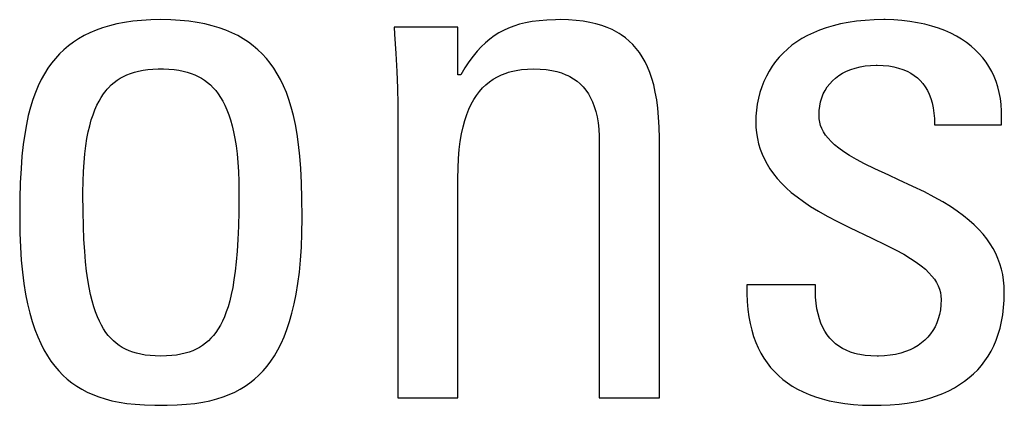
# Model space of a CAD drawing. Header units: millimetres. Extents: x -2579 to 1363, y -329 to 2298.
# Tile 66 of 256: x -1241.65 to -1238.58, y 1520.65 to 1521.86. Entities that reach past the tile are written whole.
import ezdxf

# ---------------------------------------------------------------- set-up
doc = ezdxf.new("R2010")
doc.units = ezdxf.units.MM
doc.header["$LTSCALE"] = 30.734
doc.layers.get('0').update_dxf_attribs({"linetype": 'CONTINUOUS'})

msp = doc.modelspace()

# ---------------------------------------------------------------- linework, layer by layer
at = {"color": 250, "true_color": 0x1c1c1c}
for p, q in [((-1241.2138, 1521.8561), (-1241.2448, 1521.8555)), ((-1241.1829, 1521.8555), (-1241.2138, 1521.8561)), ((-1239.9835, 1521.8559), (-1240.0101, 1521.8549)), ((-1239.9687, 1521.8561), (-1239.9835, 1521.8559)), ((-1239.9432, 1521.8555), (-1239.9687, 1521.8561)), ((-1238.9598, 1521.8561), (-1238.9898, 1521.8555)), ((-1238.9555, 1521.8561), (-1238.9598, 1521.8561)), ((-1238.9288, 1521.8553), (-1238.9555, 1521.8561)), ((-1241.3958, 1521.8306), (-1241.4161, 1521.8233)), ((-1241.3742, 1521.8371), (-1241.3958, 1521.8306)), ((-1241.3513, 1521.8427), (-1241.3742, 1521.8371)), ((-1241.3271, 1521.8474), (-1241.3513, 1521.8427)), ((-1241.3013, 1521.8511), (-1241.3271, 1521.8474)), ((-1241.2739, 1521.8538), (-1241.3013, 1521.8511)), ((-1241.2448, 1521.8555), (-1241.2739, 1521.8538)), ((-1241.1538, 1521.8538), (-1241.1829, 1521.8555)), ((-1241.1264, 1521.8511), (-1241.1538, 1521.8538)), ((-1241.1006, 1521.8474), (-1241.1264, 1521.8511)), ((-1241.0764, 1521.8427), (-1241.1006, 1521.8474)), ((-1241.0535, 1521.8371), (-1241.0764, 1521.8427)), ((-1241.0319, 1521.8306), (-1241.0535, 1521.8371)), ((-1241.0116, 1521.8233), (-1241.0319, 1521.8306)), ((-1240.4869, 1521.8332), (-1240.4851, 1521.811)), ((-1240.2874, 1521.8332), (-1240.4869, 1521.8332)), ((-1240.2874, 1521.6842), (-1240.2874, 1521.8332)), ((-1240.1294, 1521.8298), (-1240.1451, 1521.8227)), ((-1240.1128, 1521.8362), (-1240.1294, 1521.8298)), ((-1240.0952, 1521.8416), (-1240.1128, 1521.8362)), ((-1240.0764, 1521.8462), (-1240.0952, 1521.8416)), ((-1240.0561, 1521.85), (-1240.0764, 1521.8462)), ((-1240.0342, 1521.8529), (-1240.0561, 1521.85)), ((-1240.0101, 1521.8549), (-1240.0342, 1521.8529)), ((-1239.9193, 1521.8539), (-1239.9432, 1521.8555)), ((-1239.8971, 1521.8513), (-1239.9193, 1521.8539)), ((-1239.8764, 1521.8477), (-1239.8971, 1521.8513)), ((-1239.8571, 1521.8433), (-1239.8764, 1521.8477)), ((-1239.8391, 1521.838), (-1239.8571, 1521.8433)), ((-1239.8223, 1521.8319), (-1239.8391, 1521.838)), ((-1239.8066, 1521.8249), (-1239.8223, 1521.8319)), ((-1239.7918, 1521.8172), (-1239.8066, 1521.8249)), ((-1239.1396, 1521.8308), (-1239.16, 1521.8236)), ((-1239.1179, 1521.8372), (-1239.1396, 1521.8308)), ((-1239.095, 1521.8428), (-1239.1179, 1521.8372)), ((-1239.0707, 1521.8474), (-1239.095, 1521.8428)), ((-1239.0452, 1521.8511), (-1239.0707, 1521.8474)), ((-1239.0182, 1521.8538), (-1239.0452, 1521.8511)), ((-1238.9898, 1521.8555), (-1239.0182, 1521.8538)), ((-1238.903, 1521.8535), (-1238.9288, 1521.8553)), ((-1238.8781, 1521.8506), (-1238.903, 1521.8535)), ((-1238.8542, 1521.8467), (-1238.8781, 1521.8506)), ((-1238.8313, 1521.8418), (-1238.8542, 1521.8467)), ((-1238.8095, 1521.836), (-1238.8313, 1521.8418)), ((-1238.7888, 1521.8294), (-1238.8095, 1521.836)), ((-1238.7692, 1521.8219), (-1238.7888, 1521.8294)), ((-1241.4706, 1521.7965), (-1241.4867, 1521.7859)), ((-1241.4535, 1521.8063), (-1241.4706, 1521.7965)), ((-1241.4353, 1521.8152), (-1241.4535, 1521.8063)), ((-1241.4161, 1521.8233), (-1241.4353, 1521.8152)), ((-1240.9924, 1521.8152), (-1241.0116, 1521.8233)), ((-1240.9742, 1521.8063), (-1240.9924, 1521.8152)), ((-1240.9571, 1521.7965), (-1240.9742, 1521.8063)), ((-1240.941, 1521.7859), (-1240.9571, 1521.7965)), ((-1240.4851, 1521.811), (-1240.4808, 1521.7501)), ((-1240.1884, 1521.7952), (-1240.2018, 1521.7839)), ((-1240.1745, 1521.8054), (-1240.1884, 1521.7952)), ((-1240.1601, 1521.8145), (-1240.1745, 1521.8054)), ((-1240.1451, 1521.8227), (-1240.1601, 1521.8145)), ((-1239.7848, 1521.813), (-1239.7918, 1521.8172)), ((-1239.7781, 1521.8087), (-1239.7848, 1521.813)), ((-1239.7652, 1521.7993), (-1239.7781, 1521.8087)), ((-1239.7532, 1521.7892), (-1239.7652, 1521.7993)), ((-1239.2147, 1521.7972), (-1239.2308, 1521.7869)), ((-1239.1975, 1521.8067), (-1239.2147, 1521.7972)), ((-1239.1793, 1521.8155), (-1239.1975, 1521.8067)), ((-1239.16, 1521.8236), (-1239.1793, 1521.8155)), ((-1238.7508, 1521.8137), (-1238.7692, 1521.8219)), ((-1238.7334, 1521.8047), (-1238.7508, 1521.8137)), ((-1238.7171, 1521.7951), (-1238.7334, 1521.8047)), ((-1238.7018, 1521.7847), (-1238.7171, 1521.7951)), ((-1241.502, 1521.7746), (-1241.5163, 1521.7623)), ((-1241.4867, 1521.7859), (-1241.502, 1521.7746)), ((-1240.9257, 1521.7746), (-1240.941, 1521.7859)), ((-1240.9113, 1521.7623), (-1240.9257, 1521.7746)), ((-1240.2149, 1521.7714), (-1240.2278, 1521.7575)), ((-1240.2018, 1521.7839), (-1240.2149, 1521.7714)), ((-1239.7419, 1521.7783), (-1239.7532, 1521.7892)), ((-1239.7314, 1521.7664), (-1239.7419, 1521.7783)), ((-1239.7217, 1521.7536), (-1239.7314, 1521.7664)), ((-1239.2601, 1521.7643), (-1239.2733, 1521.7519)), ((-1239.2459, 1521.776), (-1239.2601, 1521.7643)), ((-1239.2308, 1521.7869), (-1239.2459, 1521.776)), ((-1238.6876, 1521.7738), (-1238.7018, 1521.7847)), ((-1238.6745, 1521.7621), (-1238.6876, 1521.7738)), ((-1241.5427, 1521.7353), (-1241.5548, 1521.7203)), ((-1241.5299, 1521.7493), (-1241.5427, 1521.7353)), ((-1241.5163, 1521.7623), (-1241.5299, 1521.7493)), ((-1240.8978, 1521.7493), (-1240.9113, 1521.7623)), ((-1240.8849, 1521.7353), (-1240.8978, 1521.7493)), ((-1240.8729, 1521.7203), (-1240.8849, 1521.7353)), ((-1240.4808, 1521.7501), (-1240.4778, 1521.6941)), ((-1240.2405, 1521.742), (-1240.2531, 1521.7248)), ((-1240.2278, 1521.7575), (-1240.2405, 1521.742)), ((-1239.7126, 1521.7398), (-1239.7217, 1521.7536)), ((-1239.7041, 1521.7249), (-1239.7126, 1521.7398)), ((-1239.2856, 1521.7389), (-1239.297, 1521.7252)), ((-1239.2733, 1521.7519), (-1239.2856, 1521.7389)), ((-1238.6623, 1521.7499), (-1238.6745, 1521.7621)), ((-1238.6511, 1521.737), (-1238.6623, 1521.7499)), ((-1238.6408, 1521.7235), (-1238.6511, 1521.737)), ((-1241.5662, 1521.7044), (-1241.5769, 1521.6873)), ((-1241.5548, 1521.7203), (-1241.5662, 1521.7044)), ((-1241.2391, 1521.7017), (-1241.2219, 1521.7024)), ((-1241.2219, 1521.7024), (-1241.2138, 1521.7025)), ((-1241.2138, 1521.7025), (-1241.2058, 1521.7024)), ((-1241.2058, 1521.7024), (-1241.1886, 1521.7017)), ((-1240.8615, 1521.7044), (-1240.8729, 1521.7203)), ((-1240.8508, 1521.6873), (-1240.8615, 1521.7044)), ((-1240.2657, 1521.7056), (-1240.2783, 1521.6842)), ((-1240.2531, 1521.7248), (-1240.2657, 1521.7056)), ((-1240.0707, 1521.7019), (-1240.0513, 1521.7025)), ((-1240.0513, 1521.7025), (-1240.0312, 1521.7019)), ((-1239.6964, 1521.7088), (-1239.7041, 1521.7249)), ((-1239.6893, 1521.6915), (-1239.6964, 1521.7088)), ((-1239.3074, 1521.7108), (-1239.317, 1521.6957)), ((-1239.297, 1521.7252), (-1239.3074, 1521.7108)), ((-1239.0629, 1521.7005), (-1239.0487, 1521.7052)), ((-1239.0487, 1521.7052), (-1239.0336, 1521.7089)), ((-1239.0336, 1521.7089), (-1239.0176, 1521.7117)), ((-1239.0176, 1521.7117), (-1239.0009, 1521.7134)), ((-1239.0009, 1521.7134), (-1238.9834, 1521.714)), ((-1238.9834, 1521.714), (-1238.9828, 1521.714)), ((-1238.9828, 1521.714), (-1238.98, 1521.714)), ((-1238.98, 1521.714), (-1238.9615, 1521.7132)), ((-1238.9615, 1521.7132), (-1238.9443, 1521.7115)), ((-1238.9443, 1521.7115), (-1238.9283, 1521.7088)), ((-1238.9283, 1521.7088), (-1238.9136, 1521.7051)), ((-1238.9136, 1521.7051), (-1238.8999, 1521.7006)), ((-1238.6316, 1521.7094), (-1238.6408, 1521.7235)), ((-1238.6232, 1521.6946), (-1238.6316, 1521.7094)), ((-1241.5769, 1521.6873), (-1241.5869, 1521.6691)), ((-1241.3503, 1521.6669), (-1241.3406, 1521.6732)), ((-1241.3406, 1521.6732), (-1241.3304, 1521.6789)), ((-1241.3304, 1521.6789), (-1241.3196, 1521.684)), ((-1241.3196, 1521.684), (-1241.3082, 1521.6885)), ((-1241.3082, 1521.6885), (-1241.2962, 1521.6923)), ((-1241.2962, 1521.6923), (-1241.2833, 1521.6956)), ((-1241.2833, 1521.6956), (-1241.2696, 1521.6983)), ((-1241.2696, 1521.6983), (-1241.2549, 1521.7003)), ((-1241.2549, 1521.7003), (-1241.2391, 1521.7017)), ((-1241.1886, 1521.7017), (-1241.1728, 1521.7003)), ((-1241.1728, 1521.7003), (-1241.1581, 1521.6983)), ((-1241.1581, 1521.6983), (-1241.1444, 1521.6956)), ((-1241.1444, 1521.6956), (-1241.1315, 1521.6923)), ((-1241.1315, 1521.6923), (-1241.1194, 1521.6885)), ((-1241.1194, 1521.6885), (-1241.1081, 1521.684)), ((-1241.1081, 1521.684), (-1241.0973, 1521.6789)), ((-1241.0973, 1521.6789), (-1241.0871, 1521.6732)), ((-1241.0871, 1521.6732), (-1241.0774, 1521.6669)), ((-1240.8407, 1521.6691), (-1240.8508, 1521.6873)), ((-1240.4778, 1521.6941), (-1240.4761, 1521.6418)), ((-1240.2783, 1521.6842), (-1240.2874, 1521.6842)), ((-1240.1773, 1521.6701), (-1240.1647, 1521.6774)), ((-1240.1647, 1521.6774), (-1240.1514, 1521.6838)), ((-1240.1514, 1521.6838), (-1240.1372, 1521.6893)), ((-1240.1372, 1521.6893), (-1240.1298, 1521.6917)), ((-1240.1298, 1521.6917), (-1240.1221, 1521.6939)), ((-1240.1221, 1521.6939), (-1240.106, 1521.6976)), ((-1240.106, 1521.6976), (-1240.0889, 1521.7003)), ((-1240.0889, 1521.7003), (-1240.0707, 1521.7019)), ((-1240.0312, 1521.7019), (-1240.0126, 1521.7003)), ((-1240.0126, 1521.7003), (-1239.9953, 1521.6977)), ((-1239.9953, 1521.6977), (-1239.9794, 1521.6941)), ((-1239.9794, 1521.6941), (-1239.9646, 1521.6897)), ((-1239.9646, 1521.6897), (-1239.951, 1521.6844)), ((-1239.951, 1521.6844), (-1239.9445, 1521.6815)), ((-1239.9445, 1521.6815), (-1239.9383, 1521.6783)), ((-1239.9383, 1521.6783), (-1239.9267, 1521.6715)), ((-1239.9267, 1521.6715), (-1239.9159, 1521.6638)), ((-1239.6829, 1521.6727), (-1239.6893, 1521.6915)), ((-1239.6771, 1521.6524), (-1239.6829, 1521.6727)), ((-1239.3257, 1521.68), (-1239.3334, 1521.6636)), ((-1239.317, 1521.6957), (-1239.3257, 1521.68)), ((-1239.1197, 1521.6651), (-1239.1102, 1521.6737)), ((-1239.1102, 1521.6737), (-1239.0998, 1521.6815)), ((-1239.0998, 1521.6815), (-1239.0884, 1521.6887)), ((-1239.0884, 1521.6887), (-1239.0761, 1521.695)), ((-1239.0761, 1521.695), (-1239.0629, 1521.7005)), ((-1238.8999, 1521.7006), (-1238.8872, 1521.6952)), ((-1238.8872, 1521.6952), (-1238.8756, 1521.6891)), ((-1238.8756, 1521.6891), (-1238.8648, 1521.6821)), ((-1238.8648, 1521.6821), (-1238.8549, 1521.6744)), ((-1238.8549, 1521.6744), (-1238.8459, 1521.6658)), ((-1238.6158, 1521.6791), (-1238.6232, 1521.6946)), ((-1238.6094, 1521.663), (-1238.6158, 1521.6791)), ((-1241.5963, 1521.6496), (-1241.605, 1521.6288)), ((-1241.5869, 1521.6691), (-1241.5963, 1521.6496)), ((-1241.3809, 1521.6392), (-1241.3768, 1521.6438)), ((-1241.3768, 1521.6438), (-1241.3684, 1521.6522)), ((-1241.3684, 1521.6522), (-1241.3596, 1521.6599)), ((-1241.3596, 1521.6599), (-1241.3503, 1521.6669)), ((-1241.0774, 1521.6669), (-1241.0681, 1521.6599)), ((-1241.0681, 1521.6599), (-1241.0593, 1521.6522)), ((-1241.0593, 1521.6522), (-1241.0509, 1521.6438)), ((-1241.0509, 1521.6438), (-1241.0468, 1521.6392)), ((-1240.8314, 1521.6496), (-1240.8407, 1521.6691)), ((-1240.8226, 1521.6288), (-1240.8314, 1521.6496)), ((-1240.4761, 1521.6418), (-1240.4755, 1521.5924)), ((-1240.2204, 1521.6318), (-1240.2106, 1521.6428)), ((-1240.2106, 1521.6428), (-1240.2001, 1521.6528)), ((-1240.2001, 1521.6528), (-1240.189, 1521.6619)), ((-1240.189, 1521.6619), (-1240.1773, 1521.6701)), ((-1239.9159, 1521.6638), (-1239.906, 1521.6553)), ((-1239.906, 1521.6553), (-1239.8969, 1521.646)), ((-1239.8969, 1521.646), (-1239.8885, 1521.6358)), ((-1239.6721, 1521.6303), (-1239.6771, 1521.6524)), ((-1239.3401, 1521.6466), (-1239.3459, 1521.6291)), ((-1239.3334, 1521.6636), (-1239.3401, 1521.6466)), ((-1239.1425, 1521.6355), (-1239.1358, 1521.646)), ((-1239.1358, 1521.646), (-1239.1283, 1521.6559)), ((-1239.1283, 1521.6559), (-1239.1197, 1521.6651)), ((-1238.8459, 1521.6658), (-1238.8376, 1521.6564)), ((-1238.8376, 1521.6564), (-1238.8302, 1521.6462)), ((-1238.8302, 1521.6462), (-1238.8236, 1521.6352)), ((-1238.604, 1521.6461), (-1238.6094, 1521.663)), ((-1238.5995, 1521.6285), (-1238.604, 1521.6461)), ((-1241.605, 1521.6288), (-1241.6131, 1521.6065)), ((-1241.4068, 1521.6016), (-1241.3998, 1521.6135)), ((-1241.3998, 1521.6135), (-1241.3925, 1521.6245)), ((-1241.3925, 1521.6245), (-1241.3849, 1521.6345)), ((-1241.3849, 1521.6345), (-1241.3809, 1521.6392)), ((-1241.0468, 1521.6392), (-1241.0428, 1521.6345)), ((-1241.0428, 1521.6345), (-1241.0351, 1521.6245)), ((-1241.0351, 1521.6245), (-1241.0278, 1521.6135)), ((-1241.0278, 1521.6135), (-1241.0209, 1521.6016)), ((-1240.8146, 1521.6065), (-1240.8226, 1521.6288)), ((-1240.2381, 1521.6066), (-1240.2295, 1521.6197)), ((-1240.2295, 1521.6197), (-1240.2204, 1521.6318)), ((-1239.8885, 1521.6358), (-1239.8809, 1521.6247)), ((-1239.8809, 1521.6247), (-1239.874, 1521.6126)), ((-1239.874, 1521.6126), (-1239.8679, 1521.5995)), ((-1239.6678, 1521.6063), (-1239.6721, 1521.6303)), ((-1239.3506, 1521.611), (-1239.3543, 1521.5926)), ((-1239.3459, 1521.6291), (-1239.3506, 1521.611)), ((-1239.1567, 1521.5998), (-1239.1529, 1521.6124)), ((-1239.1529, 1521.6124), (-1239.1482, 1521.6243)), ((-1239.1482, 1521.6243), (-1239.1425, 1521.6355)), ((-1238.8236, 1521.6352), (-1238.8178, 1521.6232)), ((-1238.8178, 1521.6232), (-1238.8128, 1521.6102)), ((-1238.8128, 1521.6102), (-1238.8087, 1521.5961)), ((-1238.596, 1521.6101), (-1238.5995, 1521.6285)), ((-1238.5936, 1521.5909), (-1238.596, 1521.6101)), ((-1241.6205, 1521.5825), (-1241.6272, 1521.5567)), ((-1241.6131, 1521.6065), (-1241.6205, 1521.5825)), ((-1241.4196, 1521.5747), (-1241.4134, 1521.5887)), ((-1241.4134, 1521.5887), (-1241.4068, 1521.6016)), ((-1241.0209, 1521.6016), (-1241.0143, 1521.5887)), ((-1241.0143, 1521.5887), (-1241.0081, 1521.5747)), ((-1240.8072, 1521.5825), (-1240.8146, 1521.6065)), ((-1240.8005, 1521.5567), (-1240.8072, 1521.5825)), ((-1240.4755, 1521.5924), (-1240.4755, 1520.6752)), ((-1240.2535, 1521.5767), (-1240.2461, 1521.5922)), ((-1240.2461, 1521.5922), (-1240.2381, 1521.6066)), ((-1239.8679, 1521.5995), (-1239.8624, 1521.5852)), ((-1239.8624, 1521.5852), (-1239.8577, 1521.5697)), ((-1239.6644, 1521.5802), (-1239.6678, 1521.6063)), ((-1239.6617, 1521.5517), (-1239.6644, 1521.5802)), ((-1239.3543, 1521.5926), (-1239.357, 1521.5739)), ((-1239.1611, 1521.5726), (-1239.1594, 1521.5866)), ((-1239.1594, 1521.5866), (-1239.1567, 1521.5998)), ((-1238.8087, 1521.5961), (-1238.8054, 1521.581)), ((-1238.8054, 1521.581), (-1238.8031, 1521.5647)), ((-1238.5923, 1521.5709), (-1238.5936, 1521.5909)), ((-1241.6272, 1521.5567), (-1241.6333, 1521.5289)), ((-1241.4308, 1521.543), (-1241.4254, 1521.5595)), ((-1241.4254, 1521.5595), (-1241.4196, 1521.5747)), ((-1241.0081, 1521.5747), (-1241.0023, 1521.5595)), ((-1241.0023, 1521.5595), (-1240.9969, 1521.543)), ((-1240.7944, 1521.5289), (-1240.8005, 1521.5567)), ((-1240.2663, 1521.5414), (-1240.2602, 1521.5598)), ((-1240.2602, 1521.5598), (-1240.2535, 1521.5767)), ((-1239.8577, 1521.5697), (-1239.8539, 1521.5528)), ((-1239.8539, 1521.5528), (-1239.8508, 1521.5345)), ((-1239.66, 1521.5204), (-1239.6617, 1521.5517)), ((-1239.3585, 1521.5551), (-1239.3588, 1521.5397)), ((-1239.357, 1521.5739), (-1239.3585, 1521.5551)), ((-1239.1616, 1521.558), (-1239.1611, 1521.5726)), ((-1239.1611, 1521.547), (-1239.1616, 1521.558)), ((-1238.8031, 1521.5647), (-1238.8019, 1521.5471)), ((-1238.593, 1521.5282), (-1238.5921, 1521.55)), ((-1238.5921, 1521.55), (-1238.5923, 1521.5709)), ((-1241.6333, 1521.5289), (-1241.6386, 1521.4988)), ((-1241.4404, 1521.5057), (-1241.4358, 1521.5251)), ((-1241.4358, 1521.5251), (-1241.4308, 1521.543)), ((-1240.9969, 1521.543), (-1240.9918, 1521.5251)), ((-1240.9918, 1521.5251), (-1240.9873, 1521.5057)), ((-1240.7891, 1521.4988), (-1240.7944, 1521.5289)), ((-1240.2763, 1521.4998), (-1240.2717, 1521.5214)), ((-1240.2717, 1521.5214), (-1240.2663, 1521.5414)), ((-1239.8508, 1521.5345), (-1239.8487, 1521.5145)), ((-1239.6593, 1521.4859), (-1239.66, 1521.5204)), ((-1239.3588, 1521.5397), (-1239.3583, 1521.521)), ((-1239.3583, 1521.521), (-1239.3566, 1521.503)), ((-1239.1594, 1521.5364), (-1239.1611, 1521.547)), ((-1239.1566, 1521.526), (-1239.1594, 1521.5364)), ((-1239.1526, 1521.5159), (-1239.1566, 1521.526)), ((-1238.8019, 1521.5471), (-1238.8016, 1521.5282)), ((-1238.8016, 1521.5282), (-1238.593, 1521.5282)), ((-1241.6386, 1521.4988), (-1241.6432, 1521.4661)), ((-1241.4445, 1521.4847), (-1241.4404, 1521.5057)), ((-1240.9873, 1521.5057), (-1240.9832, 1521.4847)), ((-1240.7845, 1521.4661), (-1240.7891, 1521.4988)), ((-1240.2802, 1521.4763), (-1240.2763, 1521.4998)), ((-1239.8487, 1521.5145), (-1239.8475, 1521.4928)), ((-1239.8475, 1521.4928), (-1239.8472, 1521.4778)), ((-1239.3566, 1521.503), (-1239.3538, 1521.4856)), ((-1239.1475, 1521.5059), (-1239.1526, 1521.5159)), ((-1239.1411, 1521.4959), (-1239.1475, 1521.5059)), ((-1239.1333, 1521.4859), (-1239.1411, 1521.4959)), ((-1241.6432, 1521.4661), (-1241.647, 1521.4304)), ((-1241.4512, 1521.4373), (-1241.4481, 1521.462)), ((-1241.4481, 1521.462), (-1241.4445, 1521.4847)), ((-1240.9832, 1521.4847), (-1240.9796, 1521.462)), ((-1240.9796, 1521.462), (-1240.9765, 1521.4373)), ((-1240.7807, 1521.4304), (-1240.7845, 1521.4661)), ((-1240.2834, 1521.4508), (-1240.2802, 1521.4763)), ((-1239.8472, 1521.4778), (-1239.8472, 1520.6752)), ((-1239.6592, 1520.6752), (-1239.6593, 1521.4859)), ((-1239.3538, 1521.4856), (-1239.35, 1521.4687)), ((-1239.35, 1521.4687), (-1239.345, 1521.4522)), ((-1239.124, 1521.4757), (-1239.1333, 1521.4859)), ((-1239.1129, 1521.4654), (-1239.124, 1521.4757)), ((-1239.0999, 1521.4548), (-1239.1129, 1521.4654)), ((-1241.647, 1521.4304), (-1241.65, 1521.3911)), ((-1241.4536, 1521.4107), (-1241.4512, 1521.4373)), ((-1240.9765, 1521.4373), (-1240.9741, 1521.4107)), ((-1240.7776, 1521.3911), (-1240.7807, 1521.4304)), ((-1240.2856, 1521.4229), (-1240.2834, 1521.4508)), ((-1239.345, 1521.4522), (-1239.3391, 1521.4362)), ((-1239.3391, 1521.4362), (-1239.332, 1521.4206)), ((-1239.0845, 1521.4438), (-1239.0999, 1521.4548)), ((-1239.0665, 1521.4322), (-1239.0845, 1521.4438)), ((-1239.045, 1521.4198), (-1239.0665, 1521.4322)), ((-1241.4554, 1521.3819), (-1241.4536, 1521.4107)), ((-1240.9741, 1521.4107), (-1240.9723, 1521.3819)), ((-1240.287, 1521.3925), (-1240.2856, 1521.4229)), ((-1239.332, 1521.4206), (-1239.3238, 1521.4052)), ((-1239.3238, 1521.4052), (-1239.3145, 1521.3901)), ((-1239.0193, 1521.4062), (-1239.045, 1521.4198)), ((-1238.9872, 1521.3906), (-1239.0193, 1521.4062)), ((-1241.65, 1521.3911), (-1241.6523, 1521.3473)), ((-1241.4566, 1521.3508), (-1241.4554, 1521.3819)), ((-1240.9723, 1521.3819), (-1240.9711, 1521.3508)), ((-1240.7754, 1521.3473), (-1240.7776, 1521.3911)), ((-1240.2874, 1521.3608), (-1240.287, 1521.3925)), ((-1239.3145, 1521.3901), (-1239.304, 1521.3752)), ((-1239.304, 1521.3752), (-1239.2921, 1521.3606)), ((-1238.9436, 1521.3703), (-1238.9872, 1521.3906)), ((-1238.9137, 1521.3566), (-1238.9436, 1521.3703)), ((-1241.6523, 1521.3473), (-1241.6536, 1521.2977)), ((-1241.4569, 1521.3172), (-1241.4566, 1521.3508)), ((-1240.9711, 1521.3508), (-1240.9707, 1521.3172)), ((-1240.774, 1521.2977), (-1240.7754, 1521.3473)), ((-1240.2874, 1520.6752), (-1240.2874, 1521.3608)), ((-1239.2921, 1521.3606), (-1239.279, 1521.346)), ((-1239.279, 1521.346), (-1239.2644, 1521.3315)), ((-1238.8689, 1521.3357), (-1238.9137, 1521.3566)), ((-1238.8332, 1521.3183), (-1238.8689, 1521.3357)), ((-1241.4569, 1521.3101), (-1241.4569, 1521.3172)), ((-1241.4565, 1521.2573), (-1241.4569, 1521.3101)), ((-1240.9707, 1521.3101), (-1240.9712, 1521.2573)), ((-1240.9707, 1521.3172), (-1240.9707, 1521.3101)), ((-1239.2644, 1521.3315), (-1239.2481, 1521.3171)), ((-1239.2481, 1521.3171), (-1239.2302, 1521.3026)), ((-1238.8028, 1521.3023), (-1238.8332, 1521.3183)), ((-1241.6536, 1521.2977), (-1241.6541, 1521.2397)), ((-1240.7735, 1521.2397), (-1240.774, 1521.2977)), ((-1239.2302, 1521.3026), (-1239.2103, 1521.288)), ((-1239.2103, 1521.288), (-1239.1883, 1521.2733)), ((-1239.1883, 1521.2733), (-1239.1637, 1521.2582)), ((-1238.7759, 1521.2871), (-1238.8028, 1521.3023)), ((-1238.752, 1521.2725), (-1238.7759, 1521.2871)), ((-1238.7304, 1521.258), (-1238.752, 1521.2725)), ((-1241.4554, 1521.211), (-1241.4565, 1521.2573)), ((-1240.9712, 1521.2573), (-1240.9723, 1521.211)), ((-1239.1637, 1521.2582), (-1239.136, 1521.2424)), ((-1239.136, 1521.2424), (-1239.1044, 1521.2257)), ((-1238.711, 1521.2437), (-1238.7304, 1521.258)), ((-1238.6934, 1521.2294), (-1238.711, 1521.2437)), ((-1241.6541, 1521.2397), (-1241.6541, 1521.237)), ((-1241.6541, 1521.237), (-1241.6536, 1521.19)), ((-1241.4537, 1521.1699), (-1241.4554, 1521.211)), ((-1240.9723, 1521.211), (-1240.974, 1521.1699)), ((-1240.7741, 1521.19), (-1240.7735, 1521.237)), ((-1240.7735, 1521.237), (-1240.7735, 1521.2397)), ((-1239.1044, 1521.2257), (-1239.0668, 1521.2071)), ((-1238.6774, 1521.2152), (-1238.6934, 1521.2294)), ((-1238.663, 1521.2008), (-1238.6774, 1521.2152)), ((-1241.6536, 1521.19), (-1241.6519, 1521.1463)), ((-1240.7758, 1521.1463), (-1240.7741, 1521.19)), ((-1239.0668, 1521.2071), (-1238.997, 1521.174)), ((-1238.65, 1521.1863), (-1238.663, 1521.2008)), ((-1238.6384, 1521.1716), (-1238.65, 1521.1863)), ((-1241.4514, 1521.1333), (-1241.4537, 1521.1699)), ((-1240.974, 1521.1699), (-1240.9763, 1521.1333)), ((-1238.997, 1521.174), (-1238.9547, 1521.1537)), ((-1238.9547, 1521.1537), (-1238.9231, 1521.1377)), ((-1238.6279, 1521.1568), (-1238.6384, 1521.1716)), ((-1238.6187, 1521.1416), (-1238.6279, 1521.1568)), ((-1241.6519, 1521.1463), (-1241.6492, 1521.1055)), ((-1241.4487, 1521.1005), (-1241.4514, 1521.1333)), ((-1240.9763, 1521.1333), (-1240.979, 1521.1005)), ((-1240.7785, 1521.1055), (-1240.7758, 1521.1463)), ((-1238.9231, 1521.1377), (-1238.8976, 1521.1237)), ((-1238.8976, 1521.1237), (-1238.8763, 1521.111)), ((-1238.6106, 1521.1262), (-1238.6187, 1521.1416)), ((-1238.6036, 1521.1104), (-1238.6106, 1521.1262)), ((-1241.6492, 1521.1055), (-1241.6456, 1521.0675)), ((-1241.4454, 1521.0709), (-1241.4487, 1521.1005)), ((-1240.979, 1521.1005), (-1240.9822, 1521.0709)), ((-1240.7821, 1521.0675), (-1240.7785, 1521.1055)), ((-1238.8763, 1521.111), (-1238.8582, 1521.0991)), ((-1238.8582, 1521.0991), (-1238.8429, 1521.0878)), ((-1238.5976, 1521.0942), (-1238.6036, 1521.1104)), ((-1238.5927, 1521.0776), (-1238.5976, 1521.0942)), ((-1241.6456, 1521.0675), (-1241.641, 1521.0321)), ((-1241.4418, 1521.0443), (-1241.4454, 1521.0709)), ((-1240.9822, 1521.0709), (-1240.9859, 1521.0443)), ((-1240.7867, 1521.0321), (-1240.7821, 1521.0675)), ((-1238.8429, 1521.0878), (-1238.8299, 1521.0769)), ((-1238.8299, 1521.0769), (-1238.8188, 1521.0663)), ((-1238.8188, 1521.0663), (-1238.8094, 1521.0559)), ((-1238.5889, 1521.0604), (-1238.5927, 1521.0776)), ((-1238.5861, 1521.0427), (-1238.5889, 1521.0604)), ((-1241.641, 1521.0321), (-1241.6357, 1520.9992)), ((-1241.4377, 1521.0201), (-1241.4418, 1521.0443)), ((-1240.9859, 1521.0443), (-1240.99, 1521.0201)), ((-1240.792, 1520.9992), (-1240.7867, 1521.0321)), ((-1239.3864, 1521.0283), (-1239.3866, 1521.0014)), ((-1239.1731, 1521.0283), (-1239.3864, 1521.0283)), ((-1239.173, 1521.0108), (-1239.1731, 1521.0283)), ((-1238.8094, 1521.0559), (-1238.8016, 1521.0457)), ((-1238.8016, 1521.0457), (-1238.7952, 1521.0354)), ((-1238.7952, 1521.0354), (-1238.7901, 1521.0252)), ((-1238.5844, 1521.0244), (-1238.5861, 1521.0427)), ((-1241.6357, 1520.9992), (-1241.6295, 1520.9686)), ((-1241.4333, 1520.9982), (-1241.4377, 1521.0201)), ((-1241.4285, 1520.9783), (-1241.4333, 1520.9982)), ((-1240.9944, 1520.9982), (-1240.9992, 1520.9783)), ((-1240.99, 1521.0201), (-1240.9944, 1520.9982)), ((-1240.7982, 1520.9686), (-1240.792, 1520.9992)), ((-1239.3866, 1521.0014), (-1239.3856, 1520.9759)), ((-1239.1722, 1520.9902), (-1239.173, 1521.0108)), ((-1238.7901, 1521.0252), (-1238.7861, 1521.0149)), ((-1238.7861, 1521.0149), (-1238.7833, 1521.0044)), ((-1238.7833, 1521.0044), (-1238.7816, 1520.9936)), ((-1238.5838, 1521.0054), (-1238.5844, 1521.0244)), ((-1238.5844, 1520.9807), (-1238.5838, 1521.0054)), ((-1241.6295, 1520.9686), (-1241.6226, 1520.9402)), ((-1241.4233, 1520.9602), (-1241.4285, 1520.9783)), ((-1240.9992, 1520.9783), (-1241.0044, 1520.9602)), ((-1240.8051, 1520.9402), (-1240.7982, 1520.9686)), ((-1239.3856, 1520.9759), (-1239.3835, 1520.9517)), ((-1239.1705, 1520.9712), (-1239.1722, 1520.9902)), ((-1239.168, 1520.9537), (-1239.1705, 1520.9712)), ((-1238.7816, 1520.9662), (-1238.7833, 1520.9507)), ((-1238.7816, 1520.9936), (-1238.781, 1520.9825)), ((-1238.781, 1520.9825), (-1238.7816, 1520.9662)), ((-1238.5861, 1520.9572), (-1238.5844, 1520.9807)), ((-1241.6226, 1520.9402), (-1241.6151, 1520.9137)), ((-1241.4178, 1520.9436), (-1241.4233, 1520.9602)), ((-1241.412, 1520.9285), (-1241.4178, 1520.9436)), ((-1241.0099, 1520.9436), (-1241.0157, 1520.9285)), ((-1241.0044, 1520.9602), (-1241.0099, 1520.9436)), ((-1240.8126, 1520.9137), (-1240.8051, 1520.9402)), ((-1239.3835, 1520.9517), (-1239.3805, 1520.9289)), ((-1239.1647, 1520.9374), (-1239.168, 1520.9537)), ((-1239.1605, 1520.9223), (-1239.1647, 1520.9374)), ((-1238.786, 1520.9362), (-1238.7897, 1520.9224)), ((-1238.7833, 1520.9507), (-1238.786, 1520.9362)), ((-1238.5925, 1520.9136), (-1238.5888, 1520.9349)), ((-1238.5888, 1520.9349), (-1238.5861, 1520.9572)), ((-1241.6151, 1520.9137), (-1241.6068, 1520.8891)), ((-1241.4058, 1520.9147), (-1241.412, 1520.9285)), ((-1241.3993, 1520.9021), (-1241.4058, 1520.9147)), ((-1241.0219, 1520.9147), (-1241.0284, 1520.9021)), ((-1241.0157, 1520.9285), (-1241.0219, 1520.9147)), ((-1240.8209, 1520.8891), (-1240.8126, 1520.9137)), ((-1239.3805, 1520.9289), (-1239.3764, 1520.9072)), ((-1239.3764, 1520.9072), (-1239.3715, 1520.8867)), ((-1239.1555, 1520.9083), (-1239.1605, 1520.9223)), ((-1239.1499, 1520.8954), (-1239.1555, 1520.9083)), ((-1238.7943, 1520.9095), (-1238.7999, 1520.8973)), ((-1238.7919, 1520.9158), (-1238.7943, 1520.9095)), ((-1238.7897, 1520.9224), (-1238.7919, 1520.9158)), ((-1238.5972, 1520.8933), (-1238.5925, 1520.9136)), ((-1241.6068, 1520.8891), (-1241.598, 1520.8663)), ((-1241.3925, 1520.8906), (-1241.3993, 1520.9021)), ((-1241.3854, 1520.88), (-1241.3925, 1520.8906)), ((-1241.3779, 1520.8703), (-1241.3854, 1520.88)), ((-1241.0423, 1520.88), (-1241.0498, 1520.8703)), ((-1241.0352, 1520.8906), (-1241.0423, 1520.88)), ((-1241.0284, 1520.9021), (-1241.0352, 1520.8906)), ((-1240.8297, 1520.8663), (-1240.8209, 1520.8891)), ((-1239.3715, 1520.8867), (-1239.3656, 1520.8673)), ((-1239.1434, 1520.8835), (-1239.1499, 1520.8954)), ((-1239.1363, 1520.8725), (-1239.1434, 1520.8835)), ((-1238.8139, 1520.8751), (-1238.8222, 1520.8651)), ((-1238.8064, 1520.8858), (-1238.8139, 1520.8751)), ((-1238.7999, 1520.8973), (-1238.8064, 1520.8858)), ((-1238.6093, 1520.8557), (-1238.6028, 1520.8741)), ((-1238.6028, 1520.8741), (-1238.5972, 1520.8933)), ((-1241.598, 1520.8663), (-1241.5885, 1520.845)), ((-1241.5885, 1520.845), (-1241.5784, 1520.8253)), ((-1241.37, 1520.8614), (-1241.3779, 1520.8703)), ((-1241.3618, 1520.8533), (-1241.37, 1520.8614)), ((-1241.3531, 1520.8459), (-1241.3618, 1520.8533)), ((-1241.3439, 1520.8391), (-1241.3531, 1520.8459)), ((-1241.0746, 1520.8459), (-1241.0838, 1520.8391)), ((-1241.0659, 1520.8533), (-1241.0746, 1520.8459)), ((-1241.0577, 1520.8614), (-1241.0659, 1520.8533)), ((-1241.0498, 1520.8703), (-1241.0577, 1520.8614)), ((-1240.8492, 1520.8253), (-1240.8392, 1520.845)), ((-1240.8392, 1520.845), (-1240.8297, 1520.8663)), ((-1239.3656, 1520.8673), (-1239.3589, 1520.8489)), ((-1239.3589, 1520.8489), (-1239.3513, 1520.8314)), ((-1239.1284, 1520.8624), (-1239.1363, 1520.8725)), ((-1239.1197, 1520.8531), (-1239.1284, 1520.8624)), ((-1239.1103, 1520.8447), (-1239.1197, 1520.8531)), ((-1239.1, 1520.837), (-1239.1103, 1520.8447)), ((-1238.8416, 1520.8471), (-1238.8527, 1520.8392)), ((-1238.8314, 1520.8557), (-1238.8416, 1520.8471)), ((-1238.8222, 1520.8651), (-1238.8314, 1520.8557)), ((-1238.6167, 1520.8383), (-1238.6093, 1520.8557)), ((-1241.5784, 1520.8253), (-1241.5678, 1520.807)), ((-1241.3342, 1520.833), (-1241.3439, 1520.8391)), ((-1241.324, 1520.8275), (-1241.3342, 1520.833)), ((-1241.3132, 1520.8227), (-1241.324, 1520.8275)), ((-1241.3018, 1520.8184), (-1241.3132, 1520.8227)), ((-1241.2895, 1520.8147), (-1241.3018, 1520.8184)), ((-1241.2765, 1520.8116), (-1241.2895, 1520.8147)), ((-1241.1381, 1520.8147), (-1241.1512, 1520.8116)), ((-1241.1259, 1520.8184), (-1241.1381, 1520.8147)), ((-1241.1145, 1520.8227), (-1241.1259, 1520.8184)), ((-1241.1037, 1520.8275), (-1241.1145, 1520.8227)), ((-1241.0935, 1520.833), (-1241.1037, 1520.8275)), ((-1241.0838, 1520.8391), (-1241.0935, 1520.833)), ((-1240.8599, 1520.807), (-1240.8492, 1520.8253)), ((-1239.3513, 1520.8314), (-1239.3429, 1520.8149)), ((-1239.3429, 1520.8149), (-1239.3336, 1520.7993)), ((-1239.0889, 1520.8301), (-1239.1, 1520.837)), ((-1239.0768, 1520.824), (-1239.0889, 1520.8301)), ((-1239.0637, 1520.8187), (-1239.0768, 1520.824)), ((-1239.0496, 1520.8143), (-1239.0637, 1520.8187)), ((-1239.0421, 1520.8124), (-1239.0496, 1520.8143)), ((-1239.0342, 1520.8107), (-1239.0421, 1520.8124)), ((-1238.9068, 1520.8153), (-1238.9228, 1520.8114)), ((-1238.8918, 1520.82), (-1238.9068, 1520.8153)), ((-1238.8778, 1520.8256), (-1238.8918, 1520.82)), ((-1238.8648, 1520.8321), (-1238.8778, 1520.8256)), ((-1238.8527, 1520.8392), (-1238.8648, 1520.8321)), ((-1238.6342, 1520.8059), (-1238.625, 1520.8217)), ((-1238.625, 1520.8217), (-1238.6167, 1520.8383)), ((-1241.5678, 1520.807), (-1241.5566, 1520.79)), ((-1241.5566, 1520.79), (-1241.5448, 1520.7743)), ((-1241.2625, 1520.8092), (-1241.2765, 1520.8116)), ((-1241.2475, 1520.8074), (-1241.2625, 1520.8092)), ((-1241.2313, 1520.8063), (-1241.2475, 1520.8074)), ((-1241.2138, 1520.8059), (-1241.2313, 1520.8063)), ((-1241.1964, 1520.8063), (-1241.2138, 1520.8059)), ((-1241.1802, 1520.8074), (-1241.1964, 1520.8063)), ((-1241.1652, 1520.8092), (-1241.1802, 1520.8074)), ((-1241.1512, 1520.8116), (-1241.1652, 1520.8092)), ((-1240.8829, 1520.7743), (-1240.8711, 1520.79)), ((-1240.8711, 1520.79), (-1240.8599, 1520.807)), ((-1239.3336, 1520.7993), (-1239.3235, 1520.7845)), ((-1239.3235, 1520.7845), (-1239.3126, 1520.7706)), ((-1239.0177, 1520.8081), (-1239.0342, 1520.8107)), ((-1238.9998, 1520.8064), (-1239.0177, 1520.8081)), ((-1238.9805, 1520.8059), (-1238.9998, 1520.8064)), ((-1238.9765, 1520.8059), (-1238.9805, 1520.8059)), ((-1238.9577, 1520.8067), (-1238.9765, 1520.8059)), ((-1238.9398, 1520.8086), (-1238.9577, 1520.8067)), ((-1238.9228, 1520.8114), (-1238.9398, 1520.8086)), ((-1238.6551, 1520.7768), (-1238.6442, 1520.791)), ((-1238.6442, 1520.791), (-1238.6342, 1520.8059)), ((-1241.5448, 1520.7743), (-1241.5324, 1520.7597)), ((-1241.5324, 1520.7597), (-1241.5194, 1520.7463)), ((-1240.9083, 1520.7463), (-1240.8953, 1520.7597)), ((-1240.8953, 1520.7597), (-1240.8829, 1520.7743)), ((-1239.3126, 1520.7706), (-1239.3008, 1520.7574)), ((-1239.3008, 1520.7574), (-1239.2882, 1520.745)), ((-1238.6931, 1520.7387), (-1238.6795, 1520.7507)), ((-1238.6795, 1520.7507), (-1238.6669, 1520.7634)), ((-1238.6669, 1520.7634), (-1238.6551, 1520.7768)), ((-1241.5194, 1520.7463), (-1241.5057, 1520.7338)), ((-1241.5057, 1520.7338), (-1241.4914, 1520.7224)), ((-1241.4914, 1520.7224), (-1241.4764, 1520.7119)), ((-1240.9513, 1520.7119), (-1240.9362, 1520.7224)), ((-1240.9362, 1520.7224), (-1240.9219, 1520.7338)), ((-1240.9219, 1520.7338), (-1240.9083, 1520.7463)), ((-1239.2882, 1520.745), (-1239.2747, 1520.7334)), ((-1239.2747, 1520.7334), (-1239.2603, 1520.7225)), ((-1239.2603, 1520.7225), (-1239.2449, 1520.7123)), ((-1238.7231, 1520.7168), (-1238.7076, 1520.7274)), ((-1238.7076, 1520.7274), (-1238.6931, 1520.7387)), ((-1241.4764, 1520.7119), (-1241.4606, 1520.7023)), ((-1241.4606, 1520.7023), (-1241.444, 1520.6935)), ((-1241.444, 1520.6935), (-1241.4264, 1520.6856)), ((-1241.0013, 1520.6856), (-1240.9837, 1520.6935)), ((-1240.9837, 1520.6935), (-1240.967, 1520.7023)), ((-1240.967, 1520.7023), (-1240.9513, 1520.7119)), ((-1239.2449, 1520.7123), (-1239.2285, 1520.7028)), ((-1239.2285, 1520.7028), (-1239.211, 1520.6941)), ((-1239.211, 1520.6941), (-1239.1925, 1520.6861)), ((-1238.7954, 1520.6818), (-1238.7757, 1520.6894)), ((-1238.7757, 1520.6894), (-1238.7571, 1520.6978)), ((-1238.7571, 1520.6978), (-1238.7396, 1520.7069)), ((-1238.7396, 1520.7069), (-1238.7231, 1520.7168)), ((-1241.4264, 1520.6856), (-1241.4078, 1520.6785)), ((-1241.4078, 1520.6785), (-1241.388, 1520.6723)), ((-1241.388, 1520.6723), (-1241.3669, 1520.6668)), ((-1241.3669, 1520.6668), (-1241.3443, 1520.6622)), ((-1241.3443, 1520.6622), (-1241.32, 1520.6584)), ((-1241.32, 1520.6584), (-1241.2937, 1520.6555)), ((-1241.134, 1520.6555), (-1241.1077, 1520.6584)), ((-1241.1077, 1520.6584), (-1241.0834, 1520.6622)), ((-1241.0834, 1520.6622), (-1241.0608, 1520.6668)), ((-1241.0608, 1520.6668), (-1241.0397, 1520.6723)), ((-1241.0397, 1520.6723), (-1241.0199, 1520.6785)), ((-1241.0199, 1520.6785), (-1241.0013, 1520.6856)), ((-1240.4755, 1520.6752), (-1240.2874, 1520.6752)), ((-1239.8472, 1520.6752), (-1239.6592, 1520.6752)), ((-1239.1925, 1520.6861), (-1239.1727, 1520.6788)), ((-1239.1727, 1520.6788), (-1239.1518, 1520.6724)), ((-1239.1518, 1520.6724), (-1239.1296, 1520.6667)), ((-1239.1296, 1520.6667), (-1239.106, 1520.662)), ((-1239.106, 1520.662), (-1239.081, 1520.6581)), ((-1238.9122, 1520.6561), (-1238.8863, 1520.6594)), ((-1238.8863, 1520.6594), (-1238.8617, 1520.6637)), ((-1238.8617, 1520.6637), (-1238.8384, 1520.6689)), ((-1238.8384, 1520.6689), (-1238.8163, 1520.6749)), ((-1238.8163, 1520.6749), (-1238.7954, 1520.6818)), ((-1241.2937, 1520.6555), (-1241.2649, 1520.6535)), ((-1241.2649, 1520.6535), (-1241.2331, 1520.6524)), ((-1241.2331, 1520.6524), (-1241.2138, 1520.6523)), ((-1241.2138, 1520.6523), (-1241.1945, 1520.6524)), ((-1241.1945, 1520.6524), (-1241.1628, 1520.6535)), ((-1241.1628, 1520.6535), (-1241.134, 1520.6555)), ((-1239.081, 1520.6581), (-1239.0545, 1520.6552)), ((-1239.0545, 1520.6552), (-1239.0264, 1520.6532)), ((-1239.0264, 1520.6532), (-1238.9967, 1520.6523)), ((-1238.9967, 1520.6523), (-1238.9874, 1520.6523)), ((-1238.9874, 1520.6523), (-1238.9679, 1520.6525)), ((-1238.9679, 1520.6525), (-1238.9394, 1520.6538)), ((-1238.9394, 1520.6538), (-1238.9122, 1520.6561))]:
    msp.add_line(p, q, dxfattribs=at)

doc.saveas('drawing.dxf')
